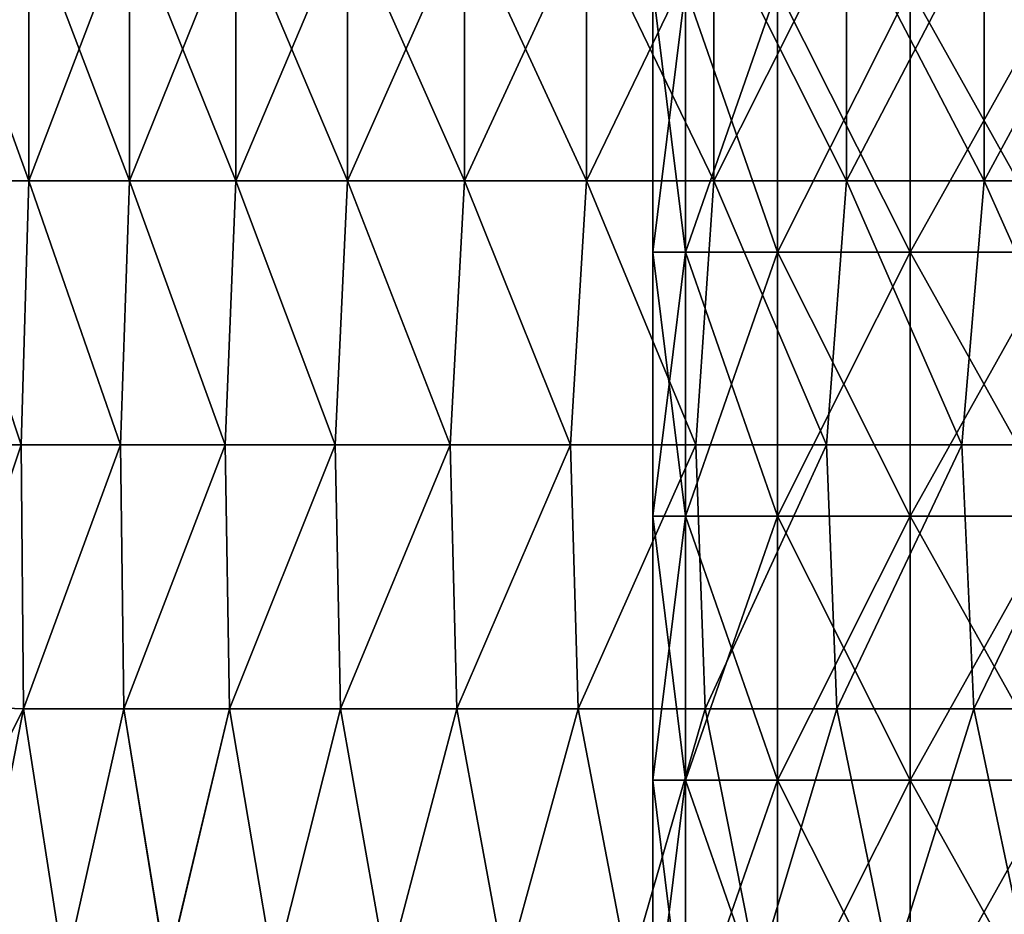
# Model space of a CAD drawing. Header units: inches. Extents: x -4.75 to 4.5, y 0 to 1.88.
# Tile 29 of 256: x -3.31 to -3.01, y 1.18 to 1.45. Entities that reach past the tile are written whole.
import ezdxf

# ---------------------------------------------------------------- set-up
doc = ezdxf.new("R2010")
doc.units = ezdxf.units.IN
doc.header["$LTSCALE"] = 101.851852
doc.header["$MEASUREMENT"] = 0
for name, color, linetype in [('12', 7, 'CONTINUOUS'), ('71', 7, 'CONTINUOUS'), ('72', 7, 'CONTINUOUS')]:
    doc.layers.add(name, color=color, linetype=linetype)

msp = doc.modelspace()

# ---------------------------------------------------------------- linework, layer by layer
at = {"layer": '12', "color": 13, "linetype": 'Continuous', "true_color": 0xd67263}
for points in [[(-3.30649, 1.40326, -1.32609), (-3.33541, 1.40326, -1.25157), (-3.30649, 1.48334, -1.32609), (-3.30649, 1.40326, -1.32609)], [(-3.33541, 1.40326, -1.25157), (-3.33541, 1.48334, -1.25157), (-3.30649, 1.48334, -1.32609), (-3.33541, 1.40326, -1.25157)], [(-3.33541, 1.40326, 1.25157), (-3.30649, 1.40326, 1.32609), (-3.33541, 1.48334, 1.25157), (-3.33541, 1.40326, 1.25157)], [(-3.30649, 1.40326, 1.32609), (-3.30649, 1.48334, 1.32609), (-3.33541, 1.48334, 1.25157), (-3.30649, 1.40326, 1.32609)], [(-3.27591, 1.40326, -1.39993), (-3.30649, 1.40326, -1.32609), (-3.27591, 1.48334, -1.39993), (-3.27591, 1.40326, -1.39993)], [(-3.30649, 1.40326, -1.32609), (-3.30649, 1.48334, -1.32609), (-3.27591, 1.48334, -1.39993), (-3.30649, 1.40326, -1.32609)], [(-3.30649, 1.40326, 1.32609), (-3.27591, 1.40326, 1.39993), (-3.30649, 1.48334, 1.32609), (-3.30649, 1.40326, 1.32609)], [(-3.27591, 1.40326, 1.39993), (-3.27591, 1.48334, 1.39993), (-3.30649, 1.48334, 1.32609), (-3.27591, 1.40326, 1.39993)], [(-3.24368, 1.40326, -1.47307), (-3.27591, 1.40326, -1.39993), (-3.24368, 1.48334, -1.47307), (-3.24368, 1.40326, -1.47307)], [(-3.27591, 1.40326, -1.39993), (-3.27591, 1.48334, -1.39993), (-3.24368, 1.48334, -1.47307), (-3.27591, 1.40326, -1.39993)], [(-3.27591, 1.40326, 1.39993), (-3.24368, 1.40326, 1.47307), (-3.27591, 1.48334, 1.39993), (-3.27591, 1.40326, 1.39993)], [(-3.24368, 1.40326, 1.47307), (-3.24368, 1.48334, 1.47307), (-3.27591, 1.48334, 1.39993), (-3.24368, 1.40326, 1.47307)], [(-3.20982, 1.40326, -1.54547), (-3.24368, 1.40326, -1.47307), (-3.20982, 1.48334, -1.54547), (-3.20982, 1.40326, -1.54547)], [(-3.24368, 1.40326, -1.47307), (-3.24368, 1.48334, -1.47307), (-3.20982, 1.48334, -1.54547), (-3.24368, 1.40326, -1.47307)], [(-3.24368, 1.40326, 1.47307), (-3.20982, 1.40326, 1.54547), (-3.24368, 1.48334, 1.47307), (-3.24368, 1.40326, 1.47307)], [(-3.20982, 1.40326, 1.54547), (-3.20982, 1.48334, 1.54547), (-3.24368, 1.48334, 1.47307), (-3.20982, 1.40326, 1.54547)], [(-3.17434, 1.40326, -1.61709), (-3.20982, 1.40326, -1.54547), (-3.17434, 1.48334, -1.61709), (-3.17434, 1.40326, -1.61709)], [(-3.20982, 1.40326, -1.54547), (-3.20982, 1.48334, -1.54547), (-3.17434, 1.48334, -1.61709), (-3.20982, 1.40326, -1.54547)], [(-3.20982, 1.40326, 1.54547), (-3.17434, 1.40326, 1.61709), (-3.20982, 1.48334, 1.54547), (-3.20982, 1.40326, 1.54547)], [(-3.17434, 1.40326, 1.61709), (-3.17434, 1.48334, 1.61709), (-3.20982, 1.48334, 1.54547), (-3.17434, 1.40326, 1.61709)], [(-3.13726, 1.40326, -1.6879), (-3.17434, 1.40326, -1.61709), (-3.13726, 1.48334, -1.6879), (-3.13726, 1.40326, -1.6879)], [(-3.17434, 1.40326, -1.61709), (-3.17434, 1.48334, -1.61709), (-3.13726, 1.48334, -1.6879), (-3.17434, 1.40326, -1.61709)], [(-3.17434, 1.40326, 1.61709), (-3.13726, 1.40326, 1.6879), (-3.17434, 1.48334, 1.61709), (-3.17434, 1.40326, 1.61709)], [(-3.13726, 1.40326, 1.6879), (-3.13726, 1.48334, 1.6879), (-3.17434, 1.48334, 1.61709), (-3.13726, 1.40326, 1.6879)], [(-3.0986, 1.40326, -1.75786), (-3.13726, 1.40326, -1.6879), (-3.0986, 1.48334, -1.75786), (-3.0986, 1.40326, -1.75786)], [(-3.13726, 1.40326, -1.6879), (-3.13726, 1.48334, -1.6879), (-3.0986, 1.48334, -1.75786), (-3.13726, 1.40326, -1.6879)], [(-3.13726, 1.40326, 1.6879), (-3.0986, 1.40326, 1.75786), (-3.13726, 1.48334, 1.6879), (-3.13726, 1.40326, 1.6879)], [(-3.0986, 1.40326, 1.75786), (-3.0986, 1.48334, 1.75786), (-3.13726, 1.48334, 1.6879), (-3.0986, 1.40326, 1.75786)], [(-3.05839, 1.40326, -1.82693), (-3.0986, 1.40326, -1.75786), (-3.05839, 1.48334, -1.82693), (-3.05839, 1.40326, -1.82693)], [(-3.0986, 1.40326, -1.75786), (-3.0986, 1.48334, -1.75786), (-3.05839, 1.48334, -1.82693), (-3.0986, 1.40326, -1.75786)], [(-3.0986, 1.40326, 1.75786), (-3.05839, 1.40326, 1.82693), (-3.0986, 1.48334, 1.75786), (-3.0986, 1.40326, 1.75786)], [(-3.05839, 1.40326, 1.82693), (-3.05839, 1.48334, 1.82693), (-3.0986, 1.48334, 1.75786), (-3.05839, 1.40326, 1.82693)], [(-3.01663, 1.40326, -1.89508), (-3.05839, 1.40326, -1.82693), (-3.01663, 1.48334, -1.89508), (-3.01663, 1.40326, -1.89508)], [(-3.05839, 1.40326, -1.82693), (-3.05839, 1.48334, -1.82693), (-3.01663, 1.48334, -1.89508), (-3.05839, 1.40326, -1.82693)], [(-3.05839, 1.40326, 1.82693), (-3.01663, 1.40326, 1.89508), (-3.05839, 1.48334, 1.82693), (-3.05839, 1.40326, 1.82693)], [(-3.01663, 1.40326, 1.89508), (-3.01663, 1.48334, 1.89508), (-3.05839, 1.48334, 1.82693), (-3.01663, 1.40326, 1.89508)], [(-2.97336, 1.40326, -1.96228), (-3.01663, 1.40326, -1.89508), (-2.97336, 1.48334, -1.96228), (-2.97336, 1.40326, -1.96228)], [(-3.01663, 1.40326, -1.89508), (-3.01663, 1.48334, -1.89508), (-2.97336, 1.48334, -1.96228), (-3.01663, 1.40326, -1.89508)], [(-3.01663, 1.40326, 1.89508), (-2.97336, 1.40326, 1.96228), (-3.01663, 1.48334, 1.89508), (-3.01663, 1.40326, 1.89508)], [(-2.97336, 1.40326, 1.96228), (-2.97336, 1.48334, 1.96228), (-3.01663, 1.48334, 1.89508), (-2.97336, 1.40326, 1.96228)], [(-3.33728, 1.32318, 1.24659), (-3.30878, 1.32318, 1.32038), (-3.33541, 1.40326, 1.25157), (-3.33728, 1.32318, 1.24659)], [(-3.30878, 1.32318, -1.32038), (-3.33728, 1.32318, -1.24659), (-3.33541, 1.40326, -1.25157), (-3.30878, 1.32318, -1.32038)], [(-3.33541, 1.40326, 1.25157), (-3.30878, 1.32318, 1.32038), (-3.30649, 1.40326, 1.32609), (-3.33541, 1.40326, 1.25157)], [(-3.30649, 1.40326, -1.32609), (-3.30878, 1.32318, -1.32038), (-3.33541, 1.40326, -1.25157), (-3.30649, 1.40326, -1.32609)], [(-3.30878, 1.32318, 1.32038), (-3.27865, 1.32318, 1.39351), (-3.30649, 1.40326, 1.32609), (-3.30878, 1.32318, 1.32038)], [(-3.27865, 1.32318, -1.39351), (-3.30878, 1.32318, -1.32038), (-3.30649, 1.40326, -1.32609), (-3.27865, 1.32318, -1.39351)], [(-3.30649, 1.40326, 1.32609), (-3.27865, 1.32318, 1.39351), (-3.27591, 1.40326, 1.39993), (-3.30649, 1.40326, 1.32609)], [(-3.27591, 1.40326, -1.39993), (-3.27865, 1.32318, -1.39351), (-3.30649, 1.40326, -1.32609), (-3.27591, 1.40326, -1.39993)], [(-3.27865, 1.32318, 1.39351), (-3.2469, 1.32318, 1.46596), (-3.27591, 1.40326, 1.39993), (-3.27865, 1.32318, 1.39351)], [(-3.2469, 1.32318, -1.46596), (-3.27865, 1.32318, -1.39351), (-3.27591, 1.40326, -1.39993), (-3.2469, 1.32318, -1.46596)], [(-3.27591, 1.40326, 1.39993), (-3.2469, 1.32318, 1.46596), (-3.24368, 1.40326, 1.47307), (-3.27591, 1.40326, 1.39993)], [(-3.24368, 1.40326, -1.47307), (-3.2469, 1.32318, -1.46596), (-3.27591, 1.40326, -1.39993), (-3.24368, 1.40326, -1.47307)], [(-3.2469, 1.32318, 1.46596), (-3.21355, 1.32318, 1.53769), (-3.24368, 1.40326, 1.47307), (-3.2469, 1.32318, 1.46596)], [(-3.21355, 1.32318, -1.53769), (-3.2469, 1.32318, -1.46596), (-3.24368, 1.40326, -1.47307), (-3.21355, 1.32318, -1.53769)], [(-3.24368, 1.40326, 1.47307), (-3.21355, 1.32318, 1.53769), (-3.20982, 1.40326, 1.54547), (-3.24368, 1.40326, 1.47307)], [(-3.20982, 1.40326, -1.54547), (-3.21355, 1.32318, -1.53769), (-3.24368, 1.40326, -1.47307), (-3.20982, 1.40326, -1.54547)], [(-3.21355, 1.32318, 1.53769), (-3.17862, 1.32318, 1.60865), (-3.20982, 1.40326, 1.54547), (-3.21355, 1.32318, 1.53769)], [(-3.17862, 1.32318, -1.60865), (-3.21355, 1.32318, -1.53769), (-3.20982, 1.40326, -1.54547), (-3.17862, 1.32318, -1.60865)], [(-3.20982, 1.40326, 1.54547), (-3.17862, 1.32318, 1.60865), (-3.17434, 1.40326, 1.61709), (-3.20982, 1.40326, 1.54547)], [(-3.17434, 1.40326, -1.61709), (-3.17862, 1.32318, -1.60865), (-3.20982, 1.40326, -1.54547), (-3.17434, 1.40326, -1.61709)], [(-3.17862, 1.32318, 1.60865), (-3.14212, 1.32318, 1.67883), (-3.17434, 1.40326, 1.61709), (-3.17862, 1.32318, 1.60865)], [(-3.14212, 1.32318, -1.67883), (-3.17862, 1.32318, -1.60865), (-3.17434, 1.40326, -1.61709), (-3.14212, 1.32318, -1.67883)], [(-3.17434, 1.40326, 1.61709), (-3.14212, 1.32318, 1.67883), (-3.13726, 1.40326, 1.6879), (-3.17434, 1.40326, 1.61709)], [(-3.13726, 1.40326, -1.6879), (-3.14212, 1.32318, -1.67883), (-3.17434, 1.40326, -1.61709), (-3.13726, 1.40326, -1.6879)], [(-3.14212, 1.32318, 1.67883), (-3.10408, 1.32318, 1.74817), (-3.13726, 1.40326, 1.6879), (-3.14212, 1.32318, 1.67883)], [(-3.10408, 1.32318, -1.74817), (-3.14212, 1.32318, -1.67883), (-3.13726, 1.40326, -1.6879), (-3.10408, 1.32318, -1.74817)], [(-3.13726, 1.40326, 1.6879), (-3.10408, 1.32318, 1.74817), (-3.0986, 1.40326, 1.75786), (-3.13726, 1.40326, 1.6879)], [(-3.0986, 1.40326, -1.75786), (-3.10408, 1.32318, -1.74817), (-3.13726, 1.40326, -1.6879), (-3.0986, 1.40326, -1.75786)], [(-3.10408, 1.32318, 1.74817), (-3.0645, 1.32318, 1.81666), (-3.0986, 1.40326, 1.75786), (-3.10408, 1.32318, 1.74817)], [(-3.0645, 1.32318, -1.81666), (-3.10408, 1.32318, -1.74817), (-3.0986, 1.40326, -1.75786), (-3.0645, 1.32318, -1.81666)], [(-3.0986, 1.40326, 1.75786), (-3.0645, 1.32318, 1.81666), (-3.05839, 1.40326, 1.82693), (-3.0986, 1.40326, 1.75786)], [(-3.05839, 1.40326, -1.82693), (-3.0645, 1.32318, -1.81666), (-3.0986, 1.40326, -1.75786), (-3.05839, 1.40326, -1.82693)], [(-3.0645, 1.32318, 1.81666), (-3.02341, 1.32318, 1.88425), (-3.05839, 1.40326, 1.82693), (-3.0645, 1.32318, 1.81666)], [(-3.02341, 1.32318, -1.88425), (-3.0645, 1.32318, -1.81666), (-3.05839, 1.40326, -1.82693), (-3.02341, 1.32318, -1.88425)], [(-3.05839, 1.40326, 1.82693), (-3.02341, 1.32318, 1.88425), (-3.01663, 1.40326, 1.89508), (-3.05839, 1.40326, 1.82693)], [(-3.01663, 1.40326, -1.89508), (-3.02341, 1.32318, -1.88425), (-3.05839, 1.40326, -1.82693), (-3.01663, 1.40326, -1.89508)], [(-3.02341, 1.32318, 1.88425), (-2.98083, 1.32318, 1.95091), (-3.01663, 1.40326, 1.89508), (-3.02341, 1.32318, 1.88425)], [(-2.98083, 1.32318, -1.95091), (-3.02341, 1.32318, -1.88425), (-3.01663, 1.40326, -1.89508), (-2.98083, 1.32318, -1.95091)], [(-3.01663, 1.40326, 1.89508), (-2.98083, 1.32318, 1.95091), (-2.97336, 1.40326, 1.96228), (-3.01663, 1.40326, 1.89508)], [(-2.97336, 1.40326, -1.96228), (-2.98083, 1.32318, -1.95091), (-3.01663, 1.40326, -1.89508), (-2.97336, 1.40326, -1.96228)], [(-3.33728, 1.32318, 1.24659), (-3.33539, 1.2441, 1.25163), (-3.30878, 1.32318, 1.32038), (-3.33728, 1.32318, 1.24659)], [(-3.33728, 1.32318, -1.24659), (-3.30878, 1.32318, -1.32038), (-3.33539, 1.24411, -1.25162), (-3.33728, 1.32318, -1.24659)], [(-3.33539, 1.2441, 1.25163), (-3.30809, 1.2431, 1.32209), (-3.30878, 1.32318, 1.32038), (-3.33539, 1.2441, 1.25163)], [(-3.33539, 1.24411, -1.25162), (-3.30878, 1.32318, -1.32038), (-3.3081, 1.2431, -1.32207), (-3.33539, 1.24411, -1.25162)], [(-3.30878, 1.32318, 1.32038), (-3.30809, 1.2431, 1.32209), (-3.27865, 1.32318, 1.39351), (-3.30878, 1.32318, 1.32038)], [(-3.30878, 1.32318, -1.32038), (-3.27865, 1.32318, -1.39351), (-3.3081, 1.2431, -1.32207), (-3.30878, 1.32318, -1.32038)], [(-3.3081, 1.2431, -1.32207), (-3.27865, 1.32318, -1.39351), (-3.27768, 1.2431, -1.39578), (-3.3081, 1.2431, -1.32207)], [(-3.30809, 1.2431, 1.32209), (-3.27768, 1.2431, 1.39579), (-3.27865, 1.32318, 1.39351), (-3.30809, 1.2431, 1.32209)], [(-3.27865, 1.32318, 1.39351), (-3.27768, 1.2431, 1.39579), (-3.2469, 1.32318, 1.46596), (-3.27865, 1.32318, 1.39351)], [(-3.27865, 1.32318, -1.39351), (-3.2469, 1.32318, -1.46596), (-3.27768, 1.2431, -1.39578), (-3.27865, 1.32318, -1.39351)], [(-3.27768, 1.2431, 1.39579), (-3.24562, 1.2431, 1.4688), (-3.2469, 1.32318, 1.46596), (-3.27768, 1.2431, 1.39579)], [(-3.27768, 1.2431, -1.39578), (-3.2469, 1.32318, -1.46596), (-3.24562, 1.2431, -1.46878), (-3.27768, 1.2431, -1.39578)], [(-3.2469, 1.32318, 1.46596), (-3.24562, 1.2431, 1.4688), (-3.21355, 1.32318, 1.53769), (-3.2469, 1.32318, 1.46596)], [(-3.2469, 1.32318, -1.46596), (-3.21355, 1.32318, -1.53769), (-3.24562, 1.2431, -1.46878), (-3.2469, 1.32318, -1.46596)], [(-3.24562, 1.2431, 1.4688), (-3.21193, 1.2431, 1.54107), (-3.21355, 1.32318, 1.53769), (-3.24562, 1.2431, 1.4688)], [(-3.24562, 1.2431, -1.46878), (-3.21355, 1.32318, -1.53769), (-3.21194, 1.2431, -1.54105), (-3.24562, 1.2431, -1.46878)], [(-3.21355, 1.32318, 1.53769), (-3.21193, 1.2431, 1.54107), (-3.17862, 1.32318, 1.60865), (-3.21355, 1.32318, 1.53769)], [(-3.21355, 1.32318, -1.53769), (-3.17862, 1.32318, -1.60865), (-3.21194, 1.2431, -1.54105), (-3.21355, 1.32318, -1.53769)], [(-3.21194, 1.2431, -1.54105), (-3.17862, 1.32318, -1.60865), (-3.17665, 1.2431, -1.61255), (-3.21194, 1.2431, -1.54105)], [(-3.21193, 1.2431, 1.54107), (-3.17664, 1.2431, 1.61256), (-3.17862, 1.32318, 1.60865), (-3.21193, 1.2431, 1.54107)], [(-3.17862, 1.32318, 1.60865), (-3.17664, 1.2431, 1.61256), (-3.14212, 1.32318, 1.67883), (-3.17862, 1.32318, 1.60865)], [(-3.17862, 1.32318, -1.60865), (-3.14212, 1.32318, -1.67883), (-3.17665, 1.2431, -1.61255), (-3.17862, 1.32318, -1.60865)], [(-3.17665, 1.2431, -1.61255), (-3.14212, 1.32318, -1.67883), (-3.13976, 1.2431, -1.68324), (-3.17665, 1.2431, -1.61255)], [(-3.17664, 1.2431, 1.61256), (-3.13976, 1.2431, 1.68325), (-3.14212, 1.32318, 1.67883), (-3.17664, 1.2431, 1.61256)], [(-3.14212, 1.32318, 1.67883), (-3.13976, 1.2431, 1.68325), (-3.10408, 1.32318, 1.74817), (-3.14212, 1.32318, 1.67883)], [(-3.14212, 1.32318, -1.67883), (-3.10408, 1.32318, -1.74817), (-3.13976, 1.2431, -1.68324), (-3.14212, 1.32318, -1.67883)], [(-3.13976, 1.2431, 1.68325), (-3.1013, 1.2431, 1.7531), (-3.10408, 1.32318, 1.74817), (-3.13976, 1.2431, 1.68325)], [(-3.13976, 1.2431, -1.68324), (-3.10408, 1.32318, -1.74817), (-3.1013, 1.2431, -1.75309), (-3.13976, 1.2431, -1.68324)], [(-3.10408, 1.32318, 1.74817), (-3.1013, 1.2431, 1.7531), (-3.0645, 1.32318, 1.81666), (-3.10408, 1.32318, 1.74817)], [(-3.10408, 1.32318, -1.74817), (-3.0645, 1.32318, -1.81666), (-3.1013, 1.2431, -1.75309), (-3.10408, 1.32318, -1.74817)], [(-3.1013, 1.2431, 1.7531), (-3.06129, 1.2431, 1.82207), (-3.0645, 1.32318, 1.81666), (-3.1013, 1.2431, 1.7531)], [(-3.1013, 1.2431, -1.75309), (-3.0645, 1.32318, -1.81666), (-3.06129, 1.2431, -1.82206), (-3.1013, 1.2431, -1.75309)], [(-3.0645, 1.32318, 1.81666), (-3.06129, 1.2431, 1.82207), (-3.02341, 1.32318, 1.88425), (-3.0645, 1.32318, 1.81666)], [(-3.0645, 1.32318, -1.81666), (-3.02341, 1.32318, -1.88425), (-3.06129, 1.2431, -1.82206), (-3.0645, 1.32318, -1.81666)], [(-3.06129, 1.2431, 1.82207), (-3.01974, 1.2431, 1.89012), (-3.02341, 1.32318, 1.88425), (-3.06129, 1.2431, 1.82207)], [(-3.06129, 1.2431, -1.82206), (-3.02341, 1.32318, -1.88425), (-3.01975, 1.2431, -1.89011), (-3.06129, 1.2431, -1.82206)], [(-3.02341, 1.32318, 1.88425), (-3.01974, 1.2431, 1.89012), (-2.98083, 1.32318, 1.95091), (-3.02341, 1.32318, 1.88425)], [(-3.02341, 1.32318, -1.88425), (-2.98083, 1.32318, -1.95091), (-3.01975, 1.2431, -1.89011), (-3.02341, 1.32318, -1.88425)], [(-3.01975, 1.2431, -1.89011), (-2.98083, 1.32318, -1.95091), (-2.97669, 1.2431, -1.95722), (-3.01975, 1.2431, -1.89011)], [(-3.01974, 1.2431, 1.89012), (-2.97668, 1.2431, 1.95723), (-2.98083, 1.32318, 1.95091), (-3.01974, 1.2431, 1.89012)], [(-3.33539, 1.24411, -1.25162), (-3.3081, 1.2431, -1.32207), (-3.32797, 1.20425, -1.27123), (-3.33539, 1.24411, -1.25162)], [(-3.30809, 1.2431, 1.32209), (-3.33539, 1.2441, 1.25163), (-3.32796, 1.20416, 1.27126), (-3.30809, 1.2431, 1.32209)], [(-3.3081, 1.2431, -1.32207), (-3.32367, 1.16342, -1.28243), (-3.32797, 1.20425, -1.27123), (-3.3081, 1.2431, -1.32207)], [(-3.32367, 1.16342, 1.28243), (-3.30809, 1.2431, 1.32209), (-3.32796, 1.20416, 1.27126), (-3.32367, 1.16342, 1.28243)], [(-3.30809, 1.2431, 1.32209), (-3.32367, 1.16342, 1.28243), (-3.29569, 1.16302, 1.3527), (-3.30809, 1.2431, 1.32209)], [(-3.2957, 1.16302, -1.3527), (-3.32367, 1.16342, -1.28243), (-3.3081, 1.2431, -1.32207), (-3.2957, 1.16302, -1.3527)], [(-3.2957, 1.16302, -1.3527), (-3.3081, 1.2431, -1.32207), (-3.27768, 1.2431, -1.39578), (-3.2957, 1.16302, -1.3527)], [(-3.27768, 1.2431, 1.39579), (-3.30809, 1.2431, 1.32209), (-3.29569, 1.16302, 1.3527), (-3.27768, 1.2431, 1.39579)], [(-3.26467, 1.16302, -1.42596), (-3.2957, 1.16302, -1.3527), (-3.27768, 1.2431, -1.39578), (-3.26467, 1.16302, -1.42596)], [(-3.27768, 1.2431, 1.39579), (-3.29569, 1.16302, 1.3527), (-3.26466, 1.16302, 1.42597), (-3.27768, 1.2431, 1.39579)], [(-3.24562, 1.2431, 1.4688), (-3.27768, 1.2431, 1.39579), (-3.26466, 1.16302, 1.42597), (-3.24562, 1.2431, 1.4688)], [(-3.26467, 1.16302, -1.42596), (-3.27768, 1.2431, -1.39578), (-3.24562, 1.2431, -1.46878), (-3.26467, 1.16302, -1.42596)], [(-3.23201, 1.16302, -1.49851), (-3.26467, 1.16302, -1.42596), (-3.24562, 1.2431, -1.46878), (-3.23201, 1.16302, -1.49851)], [(-3.24562, 1.2431, 1.4688), (-3.26466, 1.16302, 1.42597), (-3.232, 1.16302, 1.49852), (-3.24562, 1.2431, 1.4688)], [(-3.21193, 1.2431, 1.54107), (-3.24562, 1.2431, 1.4688), (-3.232, 1.16302, 1.49852), (-3.21193, 1.2431, 1.54107)], [(-3.23201, 1.16302, -1.49851), (-3.24562, 1.2431, -1.46878), (-3.21194, 1.2431, -1.54105), (-3.23201, 1.16302, -1.49851)], [(-3.19774, 1.16302, -1.57032), (-3.23201, 1.16302, -1.49851), (-3.21194, 1.2431, -1.54105), (-3.19774, 1.16302, -1.57032)], [(-3.21193, 1.2431, 1.54107), (-3.232, 1.16302, 1.49852), (-3.19773, 1.16302, 1.57032), (-3.21193, 1.2431, 1.54107)], [(-3.19774, 1.16302, -1.57032), (-3.21194, 1.2431, -1.54105), (-3.17665, 1.2431, -1.61255), (-3.19774, 1.16302, -1.57032)], [(-3.17664, 1.2431, 1.61256), (-3.21193, 1.2431, 1.54107), (-3.19773, 1.16302, 1.57032), (-3.17664, 1.2431, 1.61256)], [(-3.16187, 1.16302, -1.64134), (-3.19774, 1.16302, -1.57032), (-3.17665, 1.2431, -1.61255), (-3.16187, 1.16302, -1.64134)], [(-3.17664, 1.2431, 1.61256), (-3.19773, 1.16302, 1.57032), (-3.16187, 1.16302, 1.64135), (-3.17664, 1.2431, 1.61256)], [(-3.16187, 1.16302, -1.64134), (-3.17665, 1.2431, -1.61255), (-3.13976, 1.2431, -1.68324), (-3.16187, 1.16302, -1.64134)], [(-3.13976, 1.2431, 1.68325), (-3.17664, 1.2431, 1.61256), (-3.16187, 1.16302, 1.64135), (-3.13976, 1.2431, 1.68325)], [(-3.13976, 1.2431, 1.68325), (-3.16187, 1.16302, 1.64135), (-3.12442, 1.16302, 1.71155), (-3.13976, 1.2431, 1.68325)], [(-3.12443, 1.16302, -1.71154), (-3.16187, 1.16302, -1.64134), (-3.13976, 1.2431, -1.68324), (-3.12443, 1.16302, -1.71154)], [(-3.1013, 1.2431, 1.7531), (-3.13976, 1.2431, 1.68325), (-3.12442, 1.16302, 1.71155), (-3.1013, 1.2431, 1.7531)], [(-3.12443, 1.16302, -1.71154), (-3.13976, 1.2431, -1.68324), (-3.1013, 1.2431, -1.75309), (-3.12443, 1.16302, -1.71154)], [(-3.08542, 1.16302, -1.78089), (-3.12443, 1.16302, -1.71154), (-3.1013, 1.2431, -1.75309), (-3.08542, 1.16302, -1.78089)], [(-3.1013, 1.2431, 1.7531), (-3.12442, 1.16302, 1.71155), (-3.08542, 1.16302, 1.7809), (-3.1013, 1.2431, 1.7531)], [(-3.06129, 1.2431, 1.82207), (-3.1013, 1.2431, 1.7531), (-3.08542, 1.16302, 1.7809), (-3.06129, 1.2431, 1.82207)], [(-3.08542, 1.16302, -1.78089), (-3.1013, 1.2431, -1.75309), (-3.06129, 1.2431, -1.82206), (-3.08542, 1.16302, -1.78089)], [(-3.06129, 1.2431, 1.82207), (-3.08542, 1.16302, 1.7809), (-3.04488, 1.16302, 1.84936), (-3.06129, 1.2431, 1.82207)], [(-3.04488, 1.16302, -1.84935), (-3.08542, 1.16302, -1.78089), (-3.06129, 1.2431, -1.82206), (-3.04488, 1.16302, -1.84935)], [(-3.01974, 1.2431, 1.89012), (-3.06129, 1.2431, 1.82207), (-3.04488, 1.16302, 1.84936), (-3.01974, 1.2431, 1.89012)], [(-3.04488, 1.16302, -1.84935), (-3.06129, 1.2431, -1.82206), (-3.01975, 1.2431, -1.89011), (-3.04488, 1.16302, -1.84935)], [(-3.01974, 1.2431, 1.89012), (-3.04488, 1.16302, 1.84936), (-3.00282, 1.16302, 1.91689), (-3.01974, 1.2431, 1.89012)], [(-3.00282, 1.16302, -1.91689), (-3.04488, 1.16302, -1.84935), (-3.01975, 1.2431, -1.89011), (-3.00282, 1.16302, -1.91689)], [(-3.00282, 1.16302, -1.91689), (-3.01975, 1.2431, -1.89011), (-2.97669, 1.2431, -1.95722), (-3.00282, 1.16302, -1.91689)], [(-2.97668, 1.2431, 1.95723), (-3.01974, 1.2431, 1.89012), (-3.00282, 1.16302, 1.91689), (-2.97668, 1.2431, 1.95723)]]:
    msp.add_3dface(points, dxfattribs=at)
at = {"layer": '71', "color": 13, "linetype": 'Continuous', "true_color": 0xd67263}
for points in [[(-3.10721, 1.46172, -1.14158), (-3.11716, 1.46172, -1.09798), (-3.10721, 1.38164, -1.14158), (-3.10721, 1.46172, -1.14158)], [(-3.10721, 1.38164, -1.14158), (-3.11716, 1.46172, -1.09798), (-3.11716, 1.38164, -1.09798), (-3.10721, 1.38164, -1.14158)], [(-3.07932, 1.46172, -1.17655), (-3.10721, 1.46172, -1.14158), (-3.07932, 1.38164, -1.17655), (-3.07932, 1.46172, -1.17655)], [(-3.07932, 1.38164, -1.17655), (-3.10721, 1.46172, -1.14158), (-3.10721, 1.38164, -1.14158), (-3.07932, 1.38164, -1.17655)], [(-3.03903, 1.46172, -1.19596), (-3.07932, 1.46172, -1.17655), (-3.03903, 1.38164, -1.19596), (-3.03903, 1.46172, -1.19596)], [(-3.03903, 1.38164, -1.19596), (-3.07932, 1.46172, -1.17655), (-3.07932, 1.38164, -1.17655), (-3.03903, 1.38164, -1.19596)], [(-2.9943, 1.46172, -1.19596), (-3.03903, 1.46172, -1.19596), (-2.9943, 1.38164, -1.19596), (-2.9943, 1.46172, -1.19596)], [(-2.9943, 1.38164, -1.19596), (-3.03903, 1.46172, -1.19596), (-3.03903, 1.38164, -1.19596), (-2.9943, 1.38164, -1.19596)], [(-3.10721, 1.38164, -1.14158), (-3.11716, 1.38164, -1.09798), (-3.10721, 1.30156, -1.14158), (-3.10721, 1.38164, -1.14158)], [(-3.10721, 1.30156, -1.14158), (-3.11716, 1.38164, -1.09798), (-3.11716, 1.30156, -1.09798), (-3.10721, 1.30156, -1.14158)], [(-3.07932, 1.38164, -1.17655), (-3.10721, 1.38164, -1.14158), (-3.07932, 1.30156, -1.17655), (-3.07932, 1.38164, -1.17655)], [(-3.07932, 1.30156, -1.17655), (-3.10721, 1.38164, -1.14158), (-3.10721, 1.30156, -1.14158), (-3.07932, 1.30156, -1.17655)], [(-3.03903, 1.38164, -1.19596), (-3.07932, 1.38164, -1.17655), (-3.03903, 1.30156, -1.19596), (-3.03903, 1.38164, -1.19596)], [(-3.03903, 1.30156, -1.19596), (-3.07932, 1.38164, -1.17655), (-3.07932, 1.30156, -1.17655), (-3.03903, 1.30156, -1.19596)], [(-2.9943, 1.38164, -1.19596), (-3.03903, 1.38164, -1.19596), (-2.9943, 1.30156, -1.19596), (-2.9943, 1.38164, -1.19596)], [(-2.9943, 1.30156, -1.19596), (-3.03903, 1.38164, -1.19596), (-3.03903, 1.30156, -1.19596), (-2.9943, 1.30156, -1.19596)], [(-3.10721, 1.30156, -1.14158), (-3.11716, 1.30156, -1.09798), (-3.10721, 1.22148, -1.14158), (-3.10721, 1.30156, -1.14158)], [(-3.10721, 1.22148, -1.14158), (-3.11716, 1.30156, -1.09798), (-3.11716, 1.22148, -1.09798), (-3.10721, 1.22148, -1.14158)], [(-3.07932, 1.30156, -1.17655), (-3.10721, 1.30156, -1.14158), (-3.07932, 1.22148, -1.17655), (-3.07932, 1.30156, -1.17655)], [(-3.07932, 1.22148, -1.17655), (-3.10721, 1.30156, -1.14158), (-3.10721, 1.22148, -1.14158), (-3.07932, 1.22148, -1.17655)], [(-3.03903, 1.30156, -1.19596), (-3.07932, 1.30156, -1.17655), (-3.03903, 1.22148, -1.19596), (-3.03903, 1.30156, -1.19596)], [(-3.03903, 1.22148, -1.19596), (-3.07932, 1.30156, -1.17655), (-3.07932, 1.22148, -1.17655), (-3.03903, 1.22148, -1.19596)], [(-2.9943, 1.30156, -1.19596), (-3.03903, 1.30156, -1.19596), (-2.9943, 1.22148, -1.19596), (-2.9943, 1.30156, -1.19596)], [(-2.9943, 1.22148, -1.19596), (-3.03903, 1.30156, -1.19596), (-3.03903, 1.22148, -1.19596), (-2.9943, 1.22148, -1.19596)], [(-3.10721, 1.22148, -1.14158), (-3.11716, 1.22148, -1.09798), (-3.10721, 1.1414, -1.14158), (-3.10721, 1.22148, -1.14158)], [(-3.10721, 1.1414, -1.14158), (-3.11716, 1.22148, -1.09798), (-3.11716, 1.1414, -1.09798), (-3.10721, 1.1414, -1.14158)], [(-3.07932, 1.22148, -1.17655), (-3.10721, 1.22148, -1.14158), (-3.07932, 1.1414, -1.17655), (-3.07932, 1.22148, -1.17655)], [(-3.07932, 1.1414, -1.17655), (-3.10721, 1.22148, -1.14158), (-3.10721, 1.1414, -1.14158), (-3.07932, 1.1414, -1.17655)], [(-3.03903, 1.22148, -1.19596), (-3.07932, 1.22148, -1.17655), (-3.03903, 1.1414, -1.19596), (-3.03903, 1.22148, -1.19596)], [(-3.03903, 1.1414, -1.19596), (-3.07932, 1.22148, -1.17655), (-3.07932, 1.1414, -1.17655), (-3.03903, 1.1414, -1.19596)], [(-2.9943, 1.22148, -1.19596), (-3.03903, 1.22148, -1.19596), (-2.9943, 1.1414, -1.19596), (-2.9943, 1.22148, -1.19596)], [(-2.9943, 1.1414, -1.19596), (-3.03903, 1.22148, -1.19596), (-3.03903, 1.1414, -1.19596), (-2.9943, 1.1414, -1.19596)]]:
    msp.add_3dface(points, dxfattribs=at)
at = {"layer": '72', "color": 13, "linetype": 'Continuous', "true_color": 0xd67263}
for points in [[(-3.11716, 1.38164, -1.09798), (-3.11716, 1.46172, -1.09798), (-3.10721, 1.46172, -1.05437), (-3.11716, 1.38164, -1.09798)], [(-3.11716, 1.38164, -1.09798), (-3.10721, 1.46172, -1.05437), (-3.10721, 1.38164, -1.05437), (-3.11716, 1.38164, -1.09798)], [(-3.10721, 1.46172, -1.05437), (-3.07932, 1.46172, -1.0194), (-3.10721, 1.38164, -1.05437), (-3.10721, 1.46172, -1.05437)], [(-3.10721, 1.38164, -1.05437), (-3.07932, 1.46172, -1.0194), (-3.07932, 1.38164, -1.0194), (-3.10721, 1.38164, -1.05437)], [(-3.07932, 1.46172, -1.0194), (-3.03903, 1.46172, -0.99999), (-3.07932, 1.38164, -1.0194), (-3.07932, 1.46172, -1.0194)], [(-3.07932, 1.38164, -1.0194), (-3.03903, 1.46172, -0.99999), (-3.03903, 1.38164, -0.99999), (-3.07932, 1.38164, -1.0194)], [(-3.03903, 1.46172, -0.99999), (-2.9943, 1.46172, -0.99999), (-3.03903, 1.38164, -0.99999), (-3.03903, 1.46172, -0.99999)], [(-3.03903, 1.38164, -0.99999), (-2.9943, 1.46172, -0.99999), (-2.9943, 1.38164, -0.99999), (-3.03903, 1.38164, -0.99999)], [(-3.11716, 1.30156, -1.09798), (-3.11716, 1.38164, -1.09798), (-3.10721, 1.38164, -1.05437), (-3.11716, 1.30156, -1.09798)], [(-3.11716, 1.30156, -1.09798), (-3.10721, 1.38164, -1.05437), (-3.10721, 1.30156, -1.05437), (-3.11716, 1.30156, -1.09798)], [(-3.10721, 1.38164, -1.05437), (-3.07932, 1.38164, -1.0194), (-3.10721, 1.30156, -1.05437), (-3.10721, 1.38164, -1.05437)], [(-3.10721, 1.30156, -1.05437), (-3.07932, 1.38164, -1.0194), (-3.07932, 1.30156, -1.0194), (-3.10721, 1.30156, -1.05437)], [(-3.07932, 1.38164, -1.0194), (-3.03903, 1.38164, -0.99999), (-3.07932, 1.30156, -1.0194), (-3.07932, 1.38164, -1.0194)], [(-3.07932, 1.30156, -1.0194), (-3.03903, 1.38164, -0.99999), (-3.03903, 1.30156, -0.99999), (-3.07932, 1.30156, -1.0194)], [(-3.03903, 1.38164, -0.99999), (-2.9943, 1.38164, -0.99999), (-3.03903, 1.30156, -0.99999), (-3.03903, 1.38164, -0.99999)], [(-3.03903, 1.30156, -0.99999), (-2.9943, 1.38164, -0.99999), (-2.9943, 1.30156, -0.99999), (-3.03903, 1.30156, -0.99999)], [(-3.11716, 1.22148, -1.09798), (-3.11716, 1.30156, -1.09798), (-3.10721, 1.30156, -1.05437), (-3.11716, 1.22148, -1.09798)], [(-3.11716, 1.22148, -1.09798), (-3.10721, 1.30156, -1.05437), (-3.10721, 1.22148, -1.05437), (-3.11716, 1.22148, -1.09798)], [(-3.10721, 1.30156, -1.05437), (-3.07932, 1.30156, -1.0194), (-3.10721, 1.22148, -1.05437), (-3.10721, 1.30156, -1.05437)], [(-3.10721, 1.22148, -1.05437), (-3.07932, 1.30156, -1.0194), (-3.07932, 1.22148, -1.0194), (-3.10721, 1.22148, -1.05437)], [(-3.07932, 1.30156, -1.0194), (-3.03903, 1.30156, -0.99999), (-3.07932, 1.22148, -1.0194), (-3.07932, 1.30156, -1.0194)], [(-3.07932, 1.22148, -1.0194), (-3.03903, 1.30156, -0.99999), (-3.03903, 1.22148, -0.99999), (-3.07932, 1.22148, -1.0194)], [(-3.03903, 1.30156, -0.99999), (-2.9943, 1.30156, -0.99999), (-3.03903, 1.22148, -0.99999), (-3.03903, 1.30156, -0.99999)], [(-3.03903, 1.22148, -0.99999), (-2.9943, 1.30156, -0.99999), (-2.9943, 1.22148, -0.99999), (-3.03903, 1.22148, -0.99999)], [(-3.11716, 1.1414, -1.09798), (-3.11716, 1.22148, -1.09798), (-3.10721, 1.22148, -1.05437), (-3.11716, 1.1414, -1.09798)], [(-3.11716, 1.1414, -1.09798), (-3.10721, 1.22148, -1.05437), (-3.10721, 1.1414, -1.05437), (-3.11716, 1.1414, -1.09798)], [(-3.10721, 1.22148, -1.05437), (-3.07932, 1.22148, -1.0194), (-3.10721, 1.1414, -1.05437), (-3.10721, 1.22148, -1.05437)], [(-3.10721, 1.1414, -1.05437), (-3.07932, 1.22148, -1.0194), (-3.07932, 1.1414, -1.0194), (-3.10721, 1.1414, -1.05437)], [(-3.07932, 1.22148, -1.0194), (-3.03903, 1.22148, -0.99999), (-3.07932, 1.1414, -1.0194), (-3.07932, 1.22148, -1.0194)], [(-3.07932, 1.1414, -1.0194), (-3.03903, 1.22148, -0.99999), (-3.03903, 1.1414, -0.99999), (-3.07932, 1.1414, -1.0194)], [(-3.03903, 1.22148, -0.99999), (-2.9943, 1.22148, -0.99999), (-3.03903, 1.1414, -0.99999), (-3.03903, 1.22148, -0.99999)], [(-3.03903, 1.1414, -0.99999), (-2.9943, 1.22148, -0.99999), (-2.9943, 1.1414, -0.99999), (-3.03903, 1.1414, -0.99999)]]:
    msp.add_3dface(points, dxfattribs=at)

doc.saveas('drawing.dxf')
